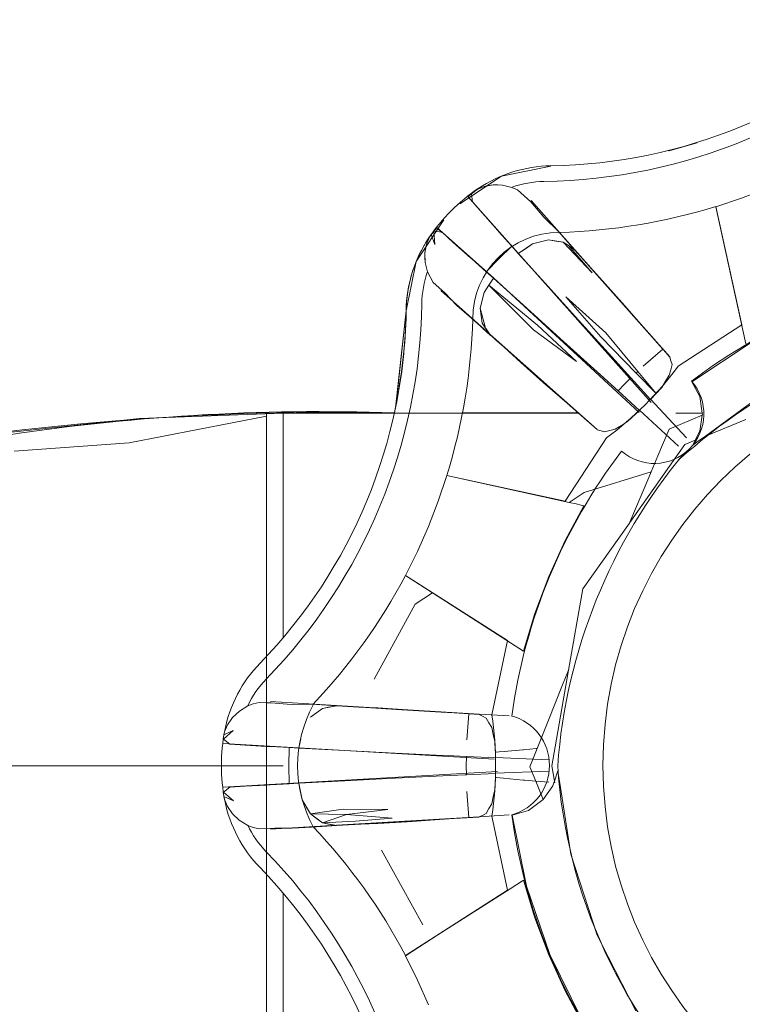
# Model space of a CAD drawing. Header units: millimetres. Extents: x -16331 to -10174, y -4135 to -3584.
# Tile 125 of 256: x -10365.0603 to -10365.017, y -3997.3041 to -3997.2451. Entities that reach past the tile are written whole.
import ezdxf

# ---------------------------------------------------------------- set-up
doc = ezdxf.new("R2010")
doc.units = ezdxf.units.MM
doc.layers.add('IFC-IfcFlowTerminal-Contorno', color=250, linetype='Continuous', lineweight=5)
doc.layers.add('P-SANR-FIXT', color=7, linetype='Continuous')

msp = doc.modelspace()

# ---------------------------------------------------------------- linework, layer by layer
at = {"layer": 'IFC-IfcFlowTerminal-Contorno', "lineweight": 5}
for p, q in [((-10365.03291090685, -3997.255280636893), (-10365.03326369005, -3997.255539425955)), ((-10365.03249098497, -3997.255107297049), (-10365.03291090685, -3997.255280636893)), ((-10365.03196242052, -3997.255009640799), (-10365.03249098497, -3997.255107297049)), ((-10365.03139723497, -3997.255026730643), (-10365.03196242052, -3997.255009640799)), ((-10365.03082838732, -3997.255168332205), (-10365.03139723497, -3997.255026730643)), ((-10365.03049879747, -3997.25531481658), (-10365.03082838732, -3997.255168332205)), ((-10365.02970045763, -3997.256027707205), (-10365.03049879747, -3997.25531481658)), ((-10365.01556105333, -3997.255224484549), (-10365.01707716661, -3997.255810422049)), ((-10365.03326369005, -3997.255539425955), (-10365.0332038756, -3997.256032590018)), ((-10365.02891920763, -3997.256938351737), (-10365.02970045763, -3997.256027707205)), ((-10365.01707716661, -3997.255810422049), (-10365.01861647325, -3997.256325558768)), ((-10365.0332038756, -3997.256032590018), (-10365.03259718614, -3997.256713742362)), ((-10365.01861647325, -3997.256325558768), (-10365.01681105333, -3997.264538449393)), ((-10365.03259718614, -3997.256713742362), (-10365.03167311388, -3997.257751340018)), ((-10365.02804640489, -3997.257805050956), (-10365.02891920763, -3997.256938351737)), ((-10365.03502394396, -3997.25785387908), (-10365.03551832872, -3997.257792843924)), ((-10365.03551832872, -3997.257792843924), (-10365.03546217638, -3997.258586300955)), ((-10365.03167311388, -3997.257751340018), (-10365.03161518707, -3997.25781646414)), ((-10365.03577589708, -3997.25814684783), (-10365.03594923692, -3997.258566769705)), ((-10365.03567335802, -3997.257995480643), (-10365.03577589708, -3997.25814684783)), ((-10365.03546217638, -3997.258586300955), (-10365.03567335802, -3997.257995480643)), ((-10365.03434767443, -3997.258456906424), (-10365.03502394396, -3997.25785387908)), ((-10365.03161518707, -3997.25781646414), (-10365.03083752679, -3997.258690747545)), ((-10365.02959303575, -3997.258549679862), (-10365.02864332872, -3997.258312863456)), ((-10365.02864210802, -3997.258312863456), (-10365.02911696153, -3997.258430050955)), ((-10365.02864332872, -3997.258312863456), (-10365.02775343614, -3997.258442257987)), ((-10365.02819777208, -3997.258376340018), (-10365.02864210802, -3997.258312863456)), ((-10365.02775343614, -3997.258442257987), (-10365.02819777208, -3997.258376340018)), ((-10365.02706251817, -3997.258915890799), (-10365.02804640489, -3997.257805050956)), ((-10365.02743283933, -3997.258489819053), (-10365.02763136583, -3997.258266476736)), ((-10365.03594923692, -3997.258566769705), (-10365.03604689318, -3997.259096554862)), ((-10365.03331007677, -3997.259379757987), (-10365.03434767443, -3997.258456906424)), ((-10365.03083752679, -3997.258690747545), (-10365.03161207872, -3997.259445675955)), ((-10365.03083752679, -3997.258690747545), (-10365.03045485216, -3997.259120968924)), ((-10365.03045485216, -3997.259120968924), (-10365.03002394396, -3997.258835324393)), ((-10365.02997267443, -3997.258801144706), (-10365.03045363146, -3997.259118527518)), ((-10365.03002394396, -3997.258835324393), (-10365.02959303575, -3997.258549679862)), ((-10365.02959303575, -3997.258549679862), (-10365.02997267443, -3997.258801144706)), ((-10365.02911696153, -3997.258430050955), (-10365.02959303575, -3997.258549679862)), ((-10365.02602369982, -3997.260292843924), (-10365.02775343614, -3997.258442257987)), ((-10365.02775343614, -3997.258442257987), (-10365.02745068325, -3997.258649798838)), ((-10365.02745070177, -3997.258649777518), (-10365.02602369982, -3997.260292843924)), ((-10365.02710924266, -3997.258883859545), (-10365.02745070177, -3997.258649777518)), ((-10365.02745068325, -3997.258649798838), (-10365.02706251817, -3997.258915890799)), ((-10365.02724074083, -3997.258705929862), (-10365.02743283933, -3997.258489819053)), ((-10365.02704364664, -3997.258928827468), (-10365.02724074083, -3997.258705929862)), ((-10365.02706251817, -3997.258915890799), (-10365.02710924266, -3997.258883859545)), ((-10365.02634740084, -3997.25972086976), (-10365.02706251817, -3997.258915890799)), ((-10365.02680250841, -3997.25920153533), (-10365.02704364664, -3997.258928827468)), ((-10365.03604689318, -3997.259096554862), (-10365.03603102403, -3997.259658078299)), ((-10365.0332415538, -3997.259440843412), (-10365.03331007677, -3997.259379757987)), ((-10365.03236711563, -3997.260220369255), (-10365.0332415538, -3997.259440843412)), ((-10365.03161207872, -3997.259445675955), (-10365.03236711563, -3997.260220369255)), ((-10365.03045363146, -3997.259118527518), (-10365.02885573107, -3997.260890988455)), ((-10365.03603102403, -3997.259658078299), (-10365.03588942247, -3997.260229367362)), ((-10365.02590651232, -3997.26021716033), (-10365.02634740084, -3997.25972086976)), ((-10365.02540236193, -3997.260759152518), (-10365.02631000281, -3997.259761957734)), ((-10365.03588942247, -3997.260229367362), (-10365.03555983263, -3997.260859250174)), ((-10365.03193800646, -3997.260602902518), (-10365.03236711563, -3997.260220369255)), ((-10365.03193800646, -3997.260602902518), (-10365.03222120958, -3997.261030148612)), ((-10365.03222109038, -3997.261030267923), (-10365.03193800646, -3997.260602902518)), ((-10365.03016066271, -3997.262206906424), (-10365.03193800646, -3997.260602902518)), ((-10365.02445875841, -3997.261850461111), (-10365.02590651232, -3997.26021716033)), ((-10365.03555983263, -3997.260859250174), (-10365.03485670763, -3997.261489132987)), ((-10365.03222120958, -3997.261030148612), (-10365.03250563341, -3997.261459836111)), ((-10365.03250563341, -3997.261459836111), (-10365.03222109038, -3997.261030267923)), ((-10365.03222120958, -3997.261030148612), (-10365.0292976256, -3997.263412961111)), ((-10365.02954298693, -3997.263710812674), (-10365.03222120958, -3997.261030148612)), ((-10365.02885573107, -3997.260890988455), (-10365.02684035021, -3997.263119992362)), ((-10365.02422438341, -3997.262084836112), (-10365.02540236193, -3997.260759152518)), ((-10365.03485670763, -3997.261489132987), (-10365.03412794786, -3997.262233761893)), ((-10365.03274489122, -3997.262407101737), (-10365.03250563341, -3997.261459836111)), ((-10365.03262526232, -3997.261933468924), (-10365.03274489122, -3997.262407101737)), ((-10365.03250563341, -3997.261459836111), (-10365.03262526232, -3997.261933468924)), ((-10365.02550734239, -3997.264125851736), (-10365.02760573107, -3997.261718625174)), ((-10365.02760573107, -3997.261718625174), (-10365.02520827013, -3997.263886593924)), ((-10365.02288649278, -3997.263622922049), (-10365.02445875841, -3997.261850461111)), ((-10365.03412794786, -3997.262233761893), (-10365.03325392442, -3997.263007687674)), ((-10365.03274489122, -3997.262407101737), (-10365.03268141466, -3997.26285387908)), ((-10365.03240797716, -3997.263603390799), (-10365.03274489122, -3997.262407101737)), ((-10365.02793532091, -3997.264218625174), (-10365.03016066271, -3997.262206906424)), ((-10365.02295119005, -3997.263535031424), (-10365.02422438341, -3997.262084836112)), ((-10365.03325392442, -3997.263007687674), (-10365.03214186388, -3997.263994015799)), ((-10365.03268141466, -3997.26285387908), (-10365.03261671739, -3997.263298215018)), ((-10365.03261671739, -3997.263298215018), (-10365.03240674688, -3997.263607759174)), ((-10365.03256971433, -3997.263621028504), (-10365.03235060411, -3997.263815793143)), ((-10365.03214186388, -3997.263994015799), (-10365.03240797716, -3997.263603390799)), ((-10365.03240674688, -3997.263607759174), (-10365.03237990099, -3997.263647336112)), ((-10365.03237990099, -3997.263647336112), (-10365.03217783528, -3997.263941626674)), ((-10365.0292976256, -3997.263412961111), (-10365.02696730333, -3997.265593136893)), ((-10365.02684035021, -3997.263119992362), (-10365.02464430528, -3997.265541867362)), ((-10365.02178541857, -3997.264865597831), (-10365.02295119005, -3997.263535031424)), ((-10365.02178565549, -3997.264865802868), (-10365.02288649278, -3997.263622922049)), ((-10365.03235060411, -3997.263815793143), (-10365.03213004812, -3997.264011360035)), ((-10365.03217783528, -3997.263941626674), (-10365.03214549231, -3997.263988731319)), ((-10365.03214186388, -3997.263994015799), (-10365.03134119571, -3997.264704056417)), ((-10365.03185499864, -3997.264255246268), (-10365.03130324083, -3997.264738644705)), ((-10365.02696730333, -3997.265593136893), (-10365.02954298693, -3997.263710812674)), ((-10365.02551832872, -3997.266408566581), (-10365.02793532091, -3997.264218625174)), ((-10365.02338814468, -3997.266289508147), (-10365.02550734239, -3997.264125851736)), ((-10365.02520827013, -3997.263886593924), (-10365.02328781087, -3997.26619394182)), ((-10365.03134119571, -3997.264704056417), (-10365.03083693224, -3997.265151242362)), ((-10365.03130324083, -3997.264738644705), (-10365.03029860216, -3997.265654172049)), ((-10365.02296461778, -3997.265886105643), (-10365.02178541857, -3997.264865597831)), ((-10365.02174709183, -3997.26490934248), (-10365.02178565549, -3997.264865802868)), ((-10365.01643995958, -3997.264413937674), (-10365.02005812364, -3997.266813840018)), ((-10365.03083693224, -3997.265151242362), (-10365.02920729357, -3997.266598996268)), ((-10365.02137282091, -3997.265331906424), (-10365.02174709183, -3997.26490934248)), ((-10365.02130202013, -3997.265556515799), (-10365.02137054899, -3997.265339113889)), ((-10365.03029860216, -3997.265654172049), (-10365.02897413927, -3997.266833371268)), ((-10365.02464430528, -3997.265541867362), (-10365.0236969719, -3997.266583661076)), ((-10365.02131666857, -3997.266100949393), (-10365.02123244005, -3997.265781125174)), ((-10365.02123244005, -3997.265781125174), (-10365.02130202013, -3997.265556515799)), ((-10365.02920729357, -3997.266598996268), (-10365.02743727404, -3997.26816637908)), ((-10365.02447281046, -3997.267359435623), (-10365.02551832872, -3997.266408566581)), ((-10365.02409498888, -3997.266962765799), (-10365.0236969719, -3997.266583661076)), ((-10365.0236969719, -3997.266583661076), (-10365.02252638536, -3997.267870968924)), ((-10365.02338814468, -3997.266289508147), (-10365.02328781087, -3997.26619394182)), ((-10365.022190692, -3997.267512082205), (-10365.02338814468, -3997.266289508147)), ((-10365.02328781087, -3997.26619394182), (-10365.022190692, -3997.267512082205)), ((-10365.02162794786, -3997.266786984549), (-10365.02140089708, -3997.266418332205)), ((-10365.02140089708, -3997.266418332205), (-10365.02131666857, -3997.266100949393)), ((-10365.02897413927, -3997.266833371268), (-10365.02752272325, -3997.268105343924)), ((-10365.02447281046, -3997.267359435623), (-10365.02409498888, -3997.266962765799)), ((-10365.022190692, -3997.267512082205), (-10365.02185499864, -3997.267153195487)), ((-10365.02185499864, -3997.267153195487), (-10365.02162794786, -3997.266786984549)), ((-10365.02005812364, -3997.266813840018), (-10365.01957960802, -3997.26769762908)), ((-10365.02318556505, -3997.268530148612), (-10365.02447281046, -3997.267359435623)), ((-10365.02252638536, -3997.267870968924), (-10365.022190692, -3997.267512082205)), ((-10365.01957960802, -3997.26769762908), (-10365.01942698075, -3997.26869372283)), ((-10365.01734872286, -3997.26869372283), (-10365.01592970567, -3997.267656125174)), ((-10365.02752272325, -3997.268105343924), (-10365.02685125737, -3997.26869372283)), ((-10365.02743727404, -3997.26816637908), (-10365.02684295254, -3997.26869372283)), ((-10365.04553419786, -3997.268885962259), (-10365.05378126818, -3997.270480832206)), ((-10365.04553419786, -3997.26869372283), (-10365.04553419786, -3997.268885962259)), ((-10365.04454012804, -3997.26869372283), (-10365.04553419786, -3997.26869372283)), ((-10365.04553419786, -3997.268885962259), (-10365.04553419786, -3997.269413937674)), ((-10365.02685125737, -3997.26869372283), (-10365.04454012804, -3997.26869372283)), ((-10365.02685125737, -3997.26869372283), (-10365.02624755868, -3997.269222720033)), ((-10365.02684295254, -3997.26869372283), (-10365.02618399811, -3997.269278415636)), ((-10365.02390455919, -3997.26920153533), (-10365.02336073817, -3997.26869372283)), ((-10365.02336073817, -3997.26869372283), (-10365.02318556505, -3997.268530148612)), ((-10365.01942612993, -3997.268816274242), (-10365.021409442, -3997.269648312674)), ((-10365.01942698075, -3997.26869372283), (-10365.02100804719, -3997.26869372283)), ((-10365.01942612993, -3997.268816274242), (-10365.01956984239, -3997.269772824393)), ((-10365.01942698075, -3997.26869372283), (-10365.0194172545, -3997.268757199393)), ((-10365.0194172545, -3997.268757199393), (-10365.01942612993, -3997.268816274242)), ((-10365.01922552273, -3997.270066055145), (-10365.01734872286, -3997.26869372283)), ((-10365.04553419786, -3997.269413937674), (-10365.04553419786, -3997.271523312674)), ((-10365.02618399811, -3997.269278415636), (-10365.02572584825, -3997.269684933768)), ((-10365.02463820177, -3997.269655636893), (-10365.02427077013, -3997.269428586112)), ((-10365.02427077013, -3997.269428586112), (-10365.02390455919, -3997.26920153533)), ((-10365.01682165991, -3997.269070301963), (-10365.01922552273, -3997.270066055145)), ((-10365.02571690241, -3997.269687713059), (-10365.02547438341, -3997.269763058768)), ((-10365.02547438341, -3997.269763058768), (-10365.0252766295, -3997.269824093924)), ((-10365.0252766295, -3997.269824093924), (-10365.02495680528, -3997.269741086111)), ((-10365.02495680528, -3997.269741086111), (-10365.02463820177, -3997.269655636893)), ((-10365.021409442, -3997.269648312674), (-10365.0220827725, -3997.271249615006)), ((-10365.01956984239, -3997.269772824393), (-10365.01983975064, -3997.270320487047)), ((-10365.0196618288, -3997.270385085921), (-10365.01922552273, -3997.270066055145)), ((-10365.05378126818, -3997.270480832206), (-10365.06066217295, -3997.270971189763)), ((-10365.02047438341, -3997.270583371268), (-10365.02137943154, -3997.271866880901)), ((-10365.01983975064, -3997.270320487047), (-10365.02047438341, -3997.270583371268)), ((-10365.01983975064, -3997.270320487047), (-10365.01998976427, -3997.270624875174)), ((-10365.01998976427, -3997.270624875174), (-10365.0196618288, -3997.270385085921)), ((-10365.0220827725, -3997.271249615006), (-10365.02248648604, -3997.272209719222)), ((-10365.04553419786, -3997.271523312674), (-10365.04553419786, -3997.274880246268)), ((-10365.02137943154, -3997.271866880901), (-10365.02232565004, -3997.273208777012)), ((-10365.03473097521, -3997.272441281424), (-10365.03524611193, -3997.273981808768)), ((-10365.02740592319, -3997.274050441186), (-10365.03473097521, -3997.272441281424)), ((-10365.02248648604, -3997.272209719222), (-10365.02650587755, -3997.273454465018)), ((-10365.02263268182, -3997.272557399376), (-10365.02342360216, -3997.274438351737)), ((-10365.02248648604, -3997.272209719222), (-10365.02263268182, -3997.272557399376)), ((-10365.02680154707, -3997.273650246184), (-10365.02740592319, -3997.274050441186)), ((-10365.02650587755, -3997.273454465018), (-10365.02680154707, -3997.273650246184)), ((-10365.02232565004, -3997.273208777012), (-10365.02376474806, -3997.275249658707)), ((-10365.03524611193, -3997.273981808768), (-10365.03583327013, -3997.275495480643)), ((-10365.02763869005, -3997.276328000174), (-10365.02651808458, -3997.274245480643)), ((-10365.02698644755, -3997.274142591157), (-10365.02740592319, -3997.274050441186)), ((-10365.0266780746, -3997.274210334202), (-10365.02698644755, -3997.274142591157)), ((-10365.02651808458, -3997.274245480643), (-10365.0266780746, -3997.274210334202)), ((-10365.04553419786, -3997.274880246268), (-10365.04553419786, -3997.279257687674)), ((-10365.02342360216, -3997.274438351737), (-10365.02375671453, -3997.275238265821)), ((-10365.03583327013, -3997.275495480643), (-10365.03649000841, -3997.276982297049)), ((-10365.02379259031, -3997.275289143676), (-10365.02657545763, -3997.279235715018)), ((-10365.02376474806, -3997.275249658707), (-10365.02379259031, -3997.275289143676)), ((-10365.02861769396, -3997.278486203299), (-10365.02763869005, -3997.276328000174)), ((-10365.03649000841, -3997.276982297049), (-10365.03721510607, -3997.278437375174)), ((-10365.03721510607, -3997.278437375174), (-10365.03715086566, -3997.278478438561)), ((-10365.03715086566, -3997.278478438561), (-10365.03559353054, -3997.279473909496)), ((-10365.02945021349, -3997.280703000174), (-10365.02861769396, -3997.278486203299)), ((-10365.04553419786, -3997.279257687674), (-10365.04553419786, -3997.284352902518)), ((-10365.03559353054, -3997.279473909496), (-10365.03662306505, -3997.280156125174)), ((-10365.03559353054, -3997.279473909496), (-10365.03013014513, -3997.282966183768)), ((-10365.02657545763, -3997.279235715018), (-10365.02743708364, -3997.284111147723)), ((-10365.03662306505, -3997.280156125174), (-10365.03909010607, -3997.284636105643)), ((-10365.03013014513, -3997.282966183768), (-10365.02945021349, -3997.280703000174)), ((-10365.04553419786, -3997.284352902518), (-10365.04553419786, -3997.286061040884)), ((-10365.02743708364, -3997.284111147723), (-10365.02824942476, -3997.288707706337)), ((-10365.02743708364, -3997.284111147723), (-10365.02779616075, -3997.284980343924)), ((-10365.02779616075, -3997.284980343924), (-10365.02864332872, -3997.28711169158)), ((-10365.04633253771, -3997.286122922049), (-10365.04666945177, -3997.28625231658)), ((-10365.04599074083, -3997.286039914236), (-10365.04633253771, -3997.286122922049)), ((-10365.04553419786, -3997.28605523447), (-10365.04599074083, -3997.286039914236)), ((-10365.04526320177, -3997.286064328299), (-10365.04553419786, -3997.28605523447)), ((-10365.04553419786, -3997.286061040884), (-10365.04553419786, -3997.289323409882)), ((-10365.04455275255, -3997.286117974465), (-10365.04526320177, -3997.286064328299)), ((-10365.04406691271, -3997.28615466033), (-10365.04455275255, -3997.286117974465)), ((-10365.04717116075, -3997.286555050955), (-10365.04758253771, -3997.286943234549)), ((-10365.04666945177, -3997.28625231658), (-10365.04717116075, -3997.286555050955)), ((-10365.04283644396, -3997.286149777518), (-10365.04406691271, -3997.28615466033)), ((-10365.04289992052, -3997.286931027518), (-10365.04217970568, -3997.286393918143)), ((-10365.0425398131, -3997.28666247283), (-10365.04289992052, -3997.286931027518)), ((-10365.04135573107, -3997.286240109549), (-10365.04283644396, -3997.286149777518)), ((-10365.04217970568, -3997.286393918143), (-10365.0425398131, -3997.28666247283)), ((-10365.04217970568, -3997.286393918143), (-10365.04135573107, -3997.286240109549)), ((-10365.04181837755, -3997.286325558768), (-10365.04217970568, -3997.286393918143)), ((-10365.04144485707, -3997.286256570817), (-10365.04181837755, -3997.286325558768)), ((-10365.04135573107, -3997.286240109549), (-10365.04144485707, -3997.286256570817)), ((-10365.04003274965, -3997.286320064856), (-10365.04135573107, -3997.286240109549)), ((-10365.04096876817, -3997.286259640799), (-10365.04133671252, -3997.28623655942)), ((-10365.03961867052, -3997.286345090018), (-10365.04003274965, -3997.286320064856)), ((-10365.03887892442, -3997.286371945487), (-10365.04003274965, -3997.286320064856)), ((-10365.03743971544, -3997.286474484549), (-10365.03961867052, -3997.286345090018)), ((-10365.0371101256, -3997.286476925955), (-10365.03887892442, -3997.286371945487)), ((-10365.03507399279, -3997.286616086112), (-10365.03743971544, -3997.286474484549)), ((-10365.03518263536, -3997.286601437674), (-10365.0371101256, -3997.286476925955)), ((-10365.03341749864, -3997.286716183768), (-10365.03518263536, -3997.286601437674)), ((-10365.03355239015, -3997.286707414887), (-10365.03507399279, -3997.286616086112)), ((-10365.03341745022, -3997.286715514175), (-10365.03355239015, -3997.286707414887)), ((-10365.03353102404, -3997.288286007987), (-10365.03341749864, -3997.286716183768)), ((-10365.03279616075, -3997.286752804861), (-10365.03341745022, -3997.286715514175)), ((-10365.04758253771, -3997.286943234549), (-10365.04788771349, -3997.287385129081)), ((-10365.03258742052, -3997.286862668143), (-10365.032787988, -3997.286757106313)), ((-10365.03237868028, -3997.286972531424), (-10365.03258742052, -3997.286862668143)), ((-10365.03221266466, -3997.287258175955), (-10365.03237868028, -3997.286972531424)), ((-10365.03204664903, -3997.287543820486), (-10365.03221266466, -3997.287258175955)), ((-10365.02864332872, -3997.28711169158), (-10365.02931540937, -3997.288801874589)), ((-10365.04753370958, -3997.287712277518), (-10365.04812941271, -3997.288237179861)), ((-10365.04809523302, -3997.287985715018), (-10365.04753370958, -3997.287712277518)), ((-10365.04806105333, -3997.287805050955), (-10365.04809523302, -3997.287985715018)), ((-10365.04788771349, -3997.287385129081), (-10365.04806105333, -3997.287805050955)), ((-10365.03194777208, -3997.287963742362), (-10365.03204664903, -3997.287543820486)), ((-10365.04812941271, -3997.288237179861), (-10365.0477363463, -3997.288544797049)), ((-10365.04349440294, -3997.288217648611), (-10365.04360914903, -3997.288781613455)), ((-10365.04360914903, -3997.288784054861), (-10365.04350660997, -3997.288276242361)), ((-10365.03184889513, -3997.288383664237), (-10365.03194777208, -3997.287963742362)), ((-10365.03183180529, -3997.288874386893), (-10365.03184889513, -3997.288383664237)), ((-10365.0477363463, -3997.288544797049), (-10365.04682570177, -3997.28859606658)), ((-10365.04682570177, -3997.28859606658), (-10365.04553419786, -3997.288671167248)), ((-10365.04553419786, -3997.288671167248), (-10365.04544020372, -3997.288676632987)), ((-10365.04544020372, -3997.288676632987), (-10365.04532873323, -3997.288683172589)), ((-10365.04532873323, -3997.288683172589), (-10365.04455275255, -3997.288728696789)), ((-10365.04455275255, -3997.288728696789), (-10365.04418360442, -3997.288750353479)), ((-10365.04418360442, -3997.288750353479), (-10365.04419874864, -3997.289831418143)), ((-10365.04418360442, -3997.288750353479), (-10365.04360914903, -3997.288784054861)), ((-10365.04360914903, -3997.288781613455), (-10365.04122755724, -3997.288903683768)), ((-10365.04122755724, -3997.288903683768), (-10365.03822584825, -3997.289055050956)), ((-10365.03822584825, -3997.289055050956), (-10365.03496046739, -3997.289216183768)), ((-10365.03182658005, -3997.289024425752), (-10365.03183180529, -3997.288874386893)), ((-10365.03177221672, -3997.289019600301), (-10365.03182658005, -3997.289024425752)), ((-10365.03181471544, -3997.289365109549), (-10365.03182658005, -3997.289024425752)), ((-10365.0315879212, -3997.28900324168), (-10365.03177221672, -3997.289019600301)), ((-10365.0313071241, -3997.288978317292), (-10365.0315879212, -3997.28900324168)), ((-10365.03018053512, -3997.288878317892), (-10365.0313071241, -3997.288978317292)), ((-10365.03013624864, -3997.288874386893), (-10365.03018053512, -3997.288878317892)), ((-10365.02937714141, -3997.28880732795), (-10365.03013624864, -3997.288874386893)), ((-10365.02931540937, -3997.288801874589), (-10365.02975294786, -3997.289902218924)), ((-10365.02931540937, -3997.288801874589), (-10365.02937714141, -3997.28880732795)), ((-10365.02824942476, -3997.288707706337), (-10365.02844801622, -3997.289831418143)), ((-10365.04553419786, -3997.289323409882), (-10365.04553419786, -3997.289333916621)), ((-10365.04553419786, -3997.289333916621), (-10365.04553419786, -3997.289821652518)), ((-10365.03496046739, -3997.289216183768), (-10365.0343255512, -3997.289246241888)), ((-10365.0343255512, -3997.289246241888), (-10365.03355464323, -3997.289282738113)), ((-10365.03356764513, -3997.289831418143), (-10365.03355464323, -3997.289282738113)), ((-10365.03355464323, -3997.289282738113), (-10365.03181471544, -3997.289365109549)), ((-10365.06001051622, -3997.289831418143), (-10365.05598862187, -3997.289831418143)), ((-10365.05228102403, -3997.289831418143), (-10365.06001051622, -3997.289831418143)), ((-10365.05598862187, -3997.289831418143), (-10365.0526009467, -3997.289831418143)), ((-10365.0526009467, -3997.289831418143), (-10365.05188551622, -3997.289831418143)), ((-10365.05196123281, -3997.289831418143), (-10365.05228102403, -3997.289831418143)), ((-10365.05064437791, -3997.289831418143), (-10365.05196123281, -3997.289831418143)), ((-10365.05188551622, -3997.289831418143), (-10365.05064328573, -3997.289831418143)), ((-10365.04996082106, -3997.289831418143), (-10365.05064437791, -3997.289831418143)), ((-10365.05064328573, -3997.289831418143), (-10365.04993868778, -3997.289831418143)), ((-10365.04957713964, -3997.289831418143), (-10365.04996082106, -3997.289831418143)), ((-10365.04993868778, -3997.289831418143), (-10365.04957713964, -3997.289831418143)), ((-10365.04889751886, -3997.289831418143), (-10365.04957713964, -3997.289831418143)), ((-10365.04957713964, -3997.289831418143), (-10365.04889751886, -3997.289831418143)), ((-10365.0484444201, -3997.289831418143), (-10365.04889751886, -3997.289831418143)), ((-10365.04889751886, -3997.289831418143), (-10365.0484444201, -3997.289831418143)), ((-10365.04608119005, -3997.289831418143), (-10365.0484444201, -3997.289831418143)), ((-10365.0484444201, -3997.289831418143), (-10365.04609233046, -3997.289831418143)), ((-10365.04609233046, -3997.289831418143), (-10365.04553419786, -3997.289831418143)), ((-10365.04553419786, -3997.289831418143), (-10365.04608119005, -3997.289831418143)), ((-10365.04553419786, -3997.289821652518), (-10365.04553419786, -3997.290241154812)), ((-10365.04553419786, -3997.289831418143), (-10365.04455275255, -3997.289831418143)), ((-10365.04553419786, -3997.290241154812), (-10365.04553419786, -3997.290475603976)), ((-10365.04419874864, -3997.289831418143), (-10365.04418358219, -3997.290914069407)), ((-10365.03355472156, -3997.290376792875), (-10365.03356764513, -3997.289831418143)), ((-10365.02975294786, -3997.289902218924), (-10365.02940232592, -3997.290759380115)), ((-10365.02844801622, -3997.289831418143), (-10365.0282827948, -3997.290766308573)), ((-10365.02807448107, -3997.290143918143), (-10365.0282827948, -3997.290766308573)), ((-10365.02801371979, -3997.290534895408), (-10365.02807448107, -3997.290143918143)), ((-10365.04553419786, -3997.290475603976), (-10365.04553419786, -3997.293178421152)), ((-10365.04122511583, -3997.290759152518), (-10365.04360914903, -3997.29088122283)), ((-10365.03822706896, -3997.29060778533), (-10365.04122511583, -3997.290759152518)), ((-10365.03496779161, -3997.290446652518), (-10365.03822706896, -3997.29060778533)), ((-10365.03364276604, -3997.290384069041), (-10365.03496779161, -3997.290446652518)), ((-10365.03355464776, -3997.290379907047), (-10365.03364276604, -3997.290384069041)), ((-10365.03181471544, -3997.290297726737), (-10365.03355464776, -3997.290379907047)), ((-10365.03184889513, -3997.291281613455), (-10365.03183424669, -3997.290849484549)), ((-10365.03183424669, -3997.290849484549), (-10365.0318234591, -3997.290544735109)), ((-10365.0318234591, -3997.290544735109), (-10365.03181471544, -3997.290297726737)), ((-10365.0318234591, -3997.290544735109), (-10365.03177348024, -3997.290549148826)), ((-10365.03177348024, -3997.290549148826), (-10365.03132977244, -3997.290588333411)), ((-10365.03132977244, -3997.290588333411), (-10365.03058424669, -3997.290654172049)), ((-10365.03058424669, -3997.290654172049), (-10365.03015585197, -3997.290692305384)), ((-10365.03015585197, -3997.290692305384), (-10365.03007014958, -3997.290699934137)), ((-10365.03007014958, -3997.290699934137), (-10365.02940232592, -3997.290759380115)), ((-10365.02940232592, -3997.290759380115), (-10365.02895587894, -3997.291850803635)), ((-10365.02940232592, -3997.290759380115), (-10365.02862425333, -3997.290828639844)), ((-10365.02831293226, -3997.290856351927), (-10365.02837355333, -3997.29103747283)), ((-10365.0282827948, -3997.290766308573), (-10365.02831293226, -3997.290856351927)), ((-10365.0282827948, -3997.290766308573), (-10365.02826614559, -3997.290860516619)), ((-10365.02795886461, -3997.290887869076), (-10365.02801371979, -3997.290534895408)), ((-10365.0477363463, -3997.291120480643), (-10365.048128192, -3997.291425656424)), ((-10365.048128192, -3997.291425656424), (-10365.04752760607, -3997.291948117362)), ((-10365.04683058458, -3997.291066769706), (-10365.0477363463, -3997.291120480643)), ((-10365.04553419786, -3997.290991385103), (-10365.04683058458, -3997.291066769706)), ((-10365.04544508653, -3997.290986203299), (-10365.04553419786, -3997.290991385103)), ((-10365.04532884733, -3997.290979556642), (-10365.04544508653, -3997.290986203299)), ((-10365.04455275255, -3997.290935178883), (-10365.04532884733, -3997.290979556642)), ((-10365.04418358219, -3997.290914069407), (-10365.04455275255, -3997.290935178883)), ((-10365.04360914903, -3997.29088122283), (-10365.04418358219, -3997.290914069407)), ((-10365.04360914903, -3997.29088122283), (-10365.04350783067, -3997.291384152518)), ((-10365.04340651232, -3997.291887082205), (-10365.04360914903, -3997.29088122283)), ((-10365.04350783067, -3997.291384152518), (-10365.04340651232, -3997.291887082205)), ((-10365.03341749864, -3997.292946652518), (-10365.03353102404, -3997.291376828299)), ((-10365.03194777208, -3997.291699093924), (-10365.03184889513, -3997.291281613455)), ((-10365.02837355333, -3997.29103747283), (-10365.02895587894, -3997.291850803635)), ((-10365.02729933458, -3997.295131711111), (-10365.02795886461, -3997.290887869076)), ((-10365.04752760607, -3997.291948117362), (-10365.04809523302, -3997.291677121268)), ((-10365.04809523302, -3997.291677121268), (-10365.04806105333, -3997.29185778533)), ((-10365.04806105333, -3997.29185778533), (-10365.04788771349, -3997.292277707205)), ((-10365.04290480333, -3997.292726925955), (-10365.04340651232, -3997.291887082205)), ((-10365.04340651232, -3997.291887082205), (-10365.04315626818, -3997.29230700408)), ((-10365.03204664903, -3997.292119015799), (-10365.03194777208, -3997.291699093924)), ((-10365.02896437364, -3997.291862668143), (-10365.02983473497, -3997.292512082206)), ((-10365.02895587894, -3997.291850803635), (-10365.02896437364, -3997.291862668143)), ((-10365.04788771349, -3997.292277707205), (-10365.04758253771, -3997.292719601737)), ((-10365.04315626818, -3997.29230700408), (-10365.04290480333, -3997.292726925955)), ((-10365.04290480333, -3997.292726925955), (-10365.04095411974, -3997.292441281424)), ((-10365.04095411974, -3997.292441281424), (-10365.03826124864, -3997.292465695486)), ((-10365.03826124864, -3997.292465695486), (-10365.04075270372, -3997.292758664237)), ((-10365.03237868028, -3997.292692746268), (-10365.03221266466, -3997.29240466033)), ((-10365.03221266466, -3997.29240466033), (-10365.03204664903, -3997.292119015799)), ((-10365.02983473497, -3997.292512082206), (-10365.03081984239, -3997.292790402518)), ((-10365.04758253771, -3997.292719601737), (-10365.04717360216, -3997.293105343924)), ((-10365.04717360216, -3997.293105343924), (-10365.04666823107, -3997.293410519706)), ((-10365.04553419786, -3997.293178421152), (-10365.04553419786, -3997.295290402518)), ((-10365.04290480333, -3997.292726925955), (-10365.04254469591, -3997.292997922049)), ((-10365.04075270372, -3997.292758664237), (-10365.04290480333, -3997.292726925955)), ((-10365.04218458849, -3997.293266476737), (-10365.04290480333, -3997.292726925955)), ((-10365.04254469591, -3997.292997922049), (-10365.04218458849, -3997.293266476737)), ((-10365.04218458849, -3997.293266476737), (-10365.04075270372, -3997.292758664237)), ((-10365.04020949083, -3997.293166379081), (-10365.04218458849, -3997.293266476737)), ((-10365.04075270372, -3997.292758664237), (-10365.0380110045, -3997.292975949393)), ((-10365.0380110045, -3997.292975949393), (-10365.04020949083, -3997.293166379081)), ((-10365.03961500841, -3997.293320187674), (-10365.03743971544, -3997.293188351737)), ((-10365.03887892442, -3997.293290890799), (-10365.0371101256, -3997.293188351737)), ((-10365.03743971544, -3997.293188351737), (-10365.0350788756, -3997.293046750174)), ((-10365.0371101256, -3997.293188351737), (-10365.03518263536, -3997.293061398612)), ((-10365.03518263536, -3997.293061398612), (-10365.03341749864, -3997.292946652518)), ((-10365.0350788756, -3997.293046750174), (-10365.03353340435, -3997.29295418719)), ((-10365.03353340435, -3997.29295418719), (-10365.03279616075, -3997.292910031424)), ((-10365.03278793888, -3997.29290572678), (-10365.03256300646, -3997.292787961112)), ((-10365.03256300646, -3997.292787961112), (-10365.03237868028, -3997.292692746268)), ((-10365.03081984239, -3997.292790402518), (-10365.02995680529, -3997.297045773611)), ((-10365.04666823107, -3997.293410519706), (-10365.04633253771, -3997.293539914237)), ((-10365.04633253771, -3997.293539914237), (-10365.04624812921, -3997.293560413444)), ((-10365.04624812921, -3997.293560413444), (-10365.04599074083, -3997.293622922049)), ((-10365.04599074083, -3997.293622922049), (-10365.04553419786, -3997.293598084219)), ((-10365.04553419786, -3997.293598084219), (-10365.04504835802, -3997.293571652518)), ((-10365.04504835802, -3997.293571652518), (-10365.04455275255, -3997.293576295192)), ((-10365.04455275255, -3997.293576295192), (-10365.04400587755, -3997.293581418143)), ((-10365.04400587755, -3997.293581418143), (-10365.04284010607, -3997.293513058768)), ((-10365.04284010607, -3997.293513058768), (-10365.04135573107, -3997.293422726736)), ((-10365.04221754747, -3997.29347887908), (-10365.04192278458, -3997.293461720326)), ((-10365.04218458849, -3997.293266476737), (-10365.04177077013, -3997.293344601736)), ((-10365.04182081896, -3997.293334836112), (-10365.04218458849, -3997.293266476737)), ((-10365.04192278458, -3997.293461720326), (-10365.04163038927, -3997.293444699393)), ((-10365.04135573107, -3997.293422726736), (-10365.04182081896, -3997.293334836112)), ((-10365.04177077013, -3997.293344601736), (-10365.04144350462, -3997.293406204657)), ((-10365.04144350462, -3997.293406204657), (-10365.04135573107, -3997.293422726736)), ((-10365.04135573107, -3997.293422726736), (-10365.0398875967, -3997.293336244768)), ((-10365.0398875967, -3997.293336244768), (-10365.03887892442, -3997.293290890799)), ((-10365.0398875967, -3997.293336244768), (-10365.03961500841, -3997.293320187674)), ((-10365.03864332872, -3997.294892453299), (-10365.03617628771, -3997.299374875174)), ((-10365.04553419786, -3997.295290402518), (-10365.04553419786, -3997.296909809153)), ((-10365.02573195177, -3997.29998278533), (-10365.02729933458, -3997.295131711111)), ((-10365.03013014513, -3997.296696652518), (-10365.03026724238, -3997.296784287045)), ((-10365.02945021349, -3997.298959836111), (-10365.03013014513, -3997.296696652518)), ((-10365.04553419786, -3997.296909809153), (-10365.04553419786, -3997.299948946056)), ((-10365.03093415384, -3997.297210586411), (-10365.03526451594, -3997.29997861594)), ((-10365.03053307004, -3997.296954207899), (-10365.03093415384, -3997.297210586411)), ((-10365.03026724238, -3997.296784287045), (-10365.03053307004, -3997.296954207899)), ((-10365.02995680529, -3997.297045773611), (-10365.0285578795, -3997.301152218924)), ((-10365.02861769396, -3997.301176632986), (-10365.02945021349, -3997.298959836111)), ((-10365.04553419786, -3997.299948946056), (-10365.04553419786, -3997.300385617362)), ((-10365.04455275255, -3997.305920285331), (-10365.04455275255, -3997.300300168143)), ((-10365.03526451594, -3997.29997861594), (-10365.03721510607, -3997.301225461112)), ((-10365.02505825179, -3997.301299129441), (-10365.02573195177, -3997.29998278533)), ((-10365.04553419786, -3997.300385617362), (-10365.04553419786, -3997.304760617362)), ((-10365.03721510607, -3997.301225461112), (-10365.03649000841, -3997.302680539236)), ((-10365.02763869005, -3997.303334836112), (-10365.02861769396, -3997.301176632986)), ((-10365.0285578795, -3997.301152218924), (-10365.0266425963, -3997.305046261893)), ((-10365.0234016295, -3997.304536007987), (-10365.02505825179, -3997.301299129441)), ((-10365.03649000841, -3997.302680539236), (-10365.03583327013, -3997.304167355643)), ((-10365.02651808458, -3997.305417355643), (-10365.02763869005, -3997.303334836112))]:
    msp.add_line(p, q, dxfattribs=at)
at = {"layer": 'P-SANR-FIXT', "lineweight": 5}
for p, q in [((-10365.03045447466, -3997.259104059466), (-10365.03349075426, -3997.255692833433)), ((-10365.02968773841, -3997.255937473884), (-10365.02706175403, -3997.258898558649)), ((-10365.01861589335, -3997.256309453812), (-10365.01705855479, -3997.263392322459)), ((-10365.03193712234, -3997.260586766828), (-10365.03534715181, -3997.257549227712)), ((-10365.02706175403, -3997.258898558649), (-10365.02137198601, -3997.265314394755)), ((-10365.03045447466, -3997.259104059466), (-10365.0224854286, -3997.268057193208)), ((-10365.03193712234, -3997.260586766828), (-10365.02321455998, -3997.268663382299)), ((-10365.03214143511, -3997.263978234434), (-10365.03510251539, -3997.261352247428)), ((-10365.01705855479, -3997.263392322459), (-10365.02086823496, -3997.265882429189)), ((-10365.02572560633, -3997.269668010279), (-10365.03214143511, -3997.263978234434)), ((-10365.02036969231, -3997.270183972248), (-10365.02252586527, -3997.267855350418)), ((-10365.03787978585, -3997.268697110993), (-10365.04553323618, -3997.268697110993)), ((-10365.04455189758, -3997.268671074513), (-10365.04455189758, -3997.282149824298)), ((-10365.02683195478, -3997.268686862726), (-10365.03379694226, -3997.268686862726)), ((-10365.02318464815, -3997.26851413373), (-10365.02085602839, -3997.270670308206)), ((-10365.02515757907, -3997.27017177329), (-10365.02764768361, -3997.273981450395)), ((-10365.02764768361, -3997.273981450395), (-10365.03473054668, -3997.272424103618)), ((-10365.03721417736, -3997.278420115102), (-10365.03110462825, -3997.282327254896)), ((-10365.03110462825, -3997.282327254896), (-10365.03203770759, -3997.286781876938)), ((-10365.04530618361, -3997.285986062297), (-10365.04135552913, -3997.286223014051)), ((-10365.04135552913, -3997.286223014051), (-10365.03279557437, -3997.286736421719)), ((-10365.03279557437, -3997.286736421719), (-10365.03099908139, -3997.286844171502)), ((-10365.04816830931, -3997.288502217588), (-10365.04360919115, -3997.288765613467)), ((-10365.04360919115, -3997.288765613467), (-10365.03190635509, -3997.289441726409)), ((-10365.02859975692, -3997.289472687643), (-10365.03181476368, -3997.28934906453)), ((-10365.09129947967, -3997.289835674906), (-10365.0482477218, -3997.289835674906)), ((-10365.04360919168, -3997.290864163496), (-10365.03170351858, -3997.29017634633)), ((-10365.03181476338, -3997.29028072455), (-10365.0285997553, -3997.290157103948)), ((-10365.04360919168, -3997.290864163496), (-10365.04816831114, -3997.291127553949)), ((-10365.03279557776, -3997.292893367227), (-10365.04135553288, -3997.293406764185)), ((-10365.03099908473, -3997.292785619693), (-10365.03279557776, -3997.292893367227)), ((-10365.03203770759, -3997.292847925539), (-10365.03110462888, -3997.297302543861)), ((-10365.04135553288, -3997.293406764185), (-10365.04530618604, -3997.293643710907)), ((-10365.03110462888, -3997.297302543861), (-10365.03721417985, -3997.301209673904)), ((-10365.04455189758, -3997.310958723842), (-10365.04455189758, -3997.297497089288))]:
    msp.add_line(p, q, dxfattribs=at)
for points in [[(-10365.02144415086, -3997.252967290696), (-10365.0197226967, -3997.252484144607)], [(-10365.01973511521, -3997.252488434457), (-10365.02141039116, -3997.252958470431)], [(-10365.0214103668, -3997.25295846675), (-10365.01973511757, -3997.252488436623)], [(-10365.0339630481, -3997.256151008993), (-10365.03144995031, -3997.254497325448), (-10365.02850377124, -3997.253888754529)], [(-10365.03284981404, -3997.255248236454), (-10365.03291012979, -3997.255284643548), (-10365.03301760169, -3997.255356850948), (-10365.03315795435, -3997.255460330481), (-10365.03348381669, -3997.255721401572)], [(-10365.03139701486, -3997.255030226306), (-10365.0316822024, -3997.255006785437), (-10365.03196207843, -3997.255013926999), (-10365.03223985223, -3997.255051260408), (-10365.03249043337, -3997.255111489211), (-10365.03269087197, -3997.255179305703), (-10365.03284981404, -3997.255248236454)], [(-10365.03717201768, -3997.262556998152), (-10365.0365634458, -3997.259610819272), (-10365.03490976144, -3997.25709772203)], [(-10365.03533910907, -3997.257577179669), (-10365.03553814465, -3997.257823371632), (-10365.03567227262, -3997.257999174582), (-10365.03577590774, -3997.258150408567), (-10365.03581251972, -3997.258210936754)], [(-10365.03502529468, -3997.257856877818), (-10365.03533910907, -3997.257577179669)], [(-10365.03581251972, -3997.258210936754), (-10365.03588135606, -3997.258369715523), (-10365.03594915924, -3997.25857023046), (-10365.03600946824, -3997.258821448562), (-10365.03604671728, -3997.259099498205), (-10365.03605376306, -3997.259377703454), (-10365.03603058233, -3997.259661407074)], [(-10365.03781093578, -3997.268375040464), (-10365.03717201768, -3997.262556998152)], [(-10365.03717201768, -3997.262556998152), (-10365.03781093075, -3997.268375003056)], [(-10365.03779858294, -3997.268323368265), (-10365.03717201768, -3997.262556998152)], [(-10365.06216544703, -3997.269979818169), (-10365.05314840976, -3997.269017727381), (-10365.04455189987, -3997.268699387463)]]:
    msp.add_lwpolyline(points, dxfattribs=at)
msp.add_circle((-10365.00122510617, -3997.289814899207), 0.02415252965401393, dxfattribs=at)
for centre, radius, start, end in [((-10365.02895478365, -3997.222869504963), 0.03100175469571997, 270.8335663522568, 314.1664150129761), ((-10365.02895478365, -3997.222869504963), 0.03100175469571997, 270.8335663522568, 314.1664150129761), ((-10365.02939378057, -3997.221809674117), 0.03300175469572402, 270.8335663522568, 314.1664150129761), ((-10365.02895478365, -3997.222890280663), 0.03100175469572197, 284.0847001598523, 287.3008965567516), ((-10365.02838738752, -3997.261867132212), 0.00799999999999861, 90.83356635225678, 123.9047372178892), ((-10365.02838738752, -3997.261867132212), 0.008000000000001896, 90.83356635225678, 123.9047372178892), ((-10365.02882638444, -3997.260807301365), 0.005999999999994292, 90.83356635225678, 109.4868477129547), ((-10365.02677744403, -3997.264262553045), 0.0108861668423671, 123.9047372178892, 146.0952441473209), ((-10365.02677744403, -3997.264262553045), 0.0108861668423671, 123.9047372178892, 146.0952441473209), ((-10365.02895478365, -3997.222869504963), 0.03500175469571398, 271.5881410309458, 287.1804485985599), ((-10365.02917286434, -3997.262652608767), 0.008000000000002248, 146.0952441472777, 182.6441014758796), ((-10365.02917286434, -3997.262652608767), 0.008000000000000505, 146.0952441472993, 179.1664150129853), ((-10365.0279847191, -3997.26305527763), 0.005197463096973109, 90, 180), ((-10365.03023269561, -3997.262213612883), 0.005999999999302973, 160.5129634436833, 179.1664150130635), ((-10364.99961159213, -3997.293710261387), 0.03381997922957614, 97.77393482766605, 127.2261097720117), ((-10365.06923032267, -3997.261646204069), 0.03300175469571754, 315.8335663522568, 359.1664150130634), ((-10365.0681704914, -3997.262085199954), 0.03100175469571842, 315.8335663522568, 359.1664150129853), ((-10365.07400373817, -3997.26124711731), 0.03688210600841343, 348.3626212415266, 357.24220459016), ((-10365.0681704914, -3997.262105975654), 0.03100175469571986, 348.333202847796, 359.1664150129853), ((-10365.0681704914, -3997.262085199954), 0.03500175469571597, 342.8195285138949, 358.4118586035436), ((-10364.99805665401, -3997.296723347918), 0.03398676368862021, 97.90628350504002, 132.0937164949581), ((-10365.03717844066, -3997.253861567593), 0.02026138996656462, 306.390761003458, 323.609238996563), ((-10365.0222965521, -3997.268743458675), 0.002966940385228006, 228.5889565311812, 41.41104346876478), ((-10365.04160260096, -3997.432123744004), 0.1634792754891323, 88.69512491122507, 101.8856072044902), ((-10365.04240520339, -3997.393651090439), 0.1250461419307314, 87.92601391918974, 98.93857434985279), ((-10364.99732974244, -3997.2914284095), 0.03381997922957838, 142.7739096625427, 172.2260846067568), ((-10364.99512494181, -3997.292274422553), 0.03305557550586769, 140.2309660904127, 175.7690339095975), ((-10365.0681704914, -3997.262085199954), 0.03500175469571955, 316.5881410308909, 332.1804485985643), ((-10365.04019379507, -3997.28925947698), 0.008000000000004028, 135.8335663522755, 168.9047372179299), ((-10365.04125362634, -3997.288820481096), 0.005999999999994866, 135.8335663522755, 154.4868477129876), ((-10365.03608116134, -3997.289839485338), 0.007597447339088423, 151.2820546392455, 208.7179453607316), ((-10365.05207083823, -3997.289814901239), 0.02026143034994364, 351.3907782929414, 8.609221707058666), ((-10365.03165114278, -3997.289814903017), 0.00307051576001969, 285.3390133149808, 74.66098668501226), ((-10365.03736157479, -3997.28981489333), 0.01088616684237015, 168.9047372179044, 191.0952441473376), ((-10364.99667939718, -3997.287774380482), 0.03147859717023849, 183.7545522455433, 225.8219873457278), ((-10365.04019379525, -3997.290370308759), 0.007999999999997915, 191.0952441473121, 224.1664150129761), ((-10364.99732974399, -3997.288201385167), 0.03381997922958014, 187.7739348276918, 217.2261097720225), ((-10365.0412536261, -3997.290809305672), 0.006000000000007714, 205.5129634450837, 224.1664150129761), ((-10365.06817050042, -3997.317544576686), 0.03500175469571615, 27.81952851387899, 43.41185860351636), ((-10365.06923033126, -3997.317983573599), 0.03300175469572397, 0.8335663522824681, 44.16641501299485), ((-10365.06817050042, -3997.317544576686), 0.03100175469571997, 0.8335663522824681, 44.16641501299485)]:
    msp.add_arc(centre, radius, start, end, dxfattribs=at)

doc.saveas('drawing.dxf')
